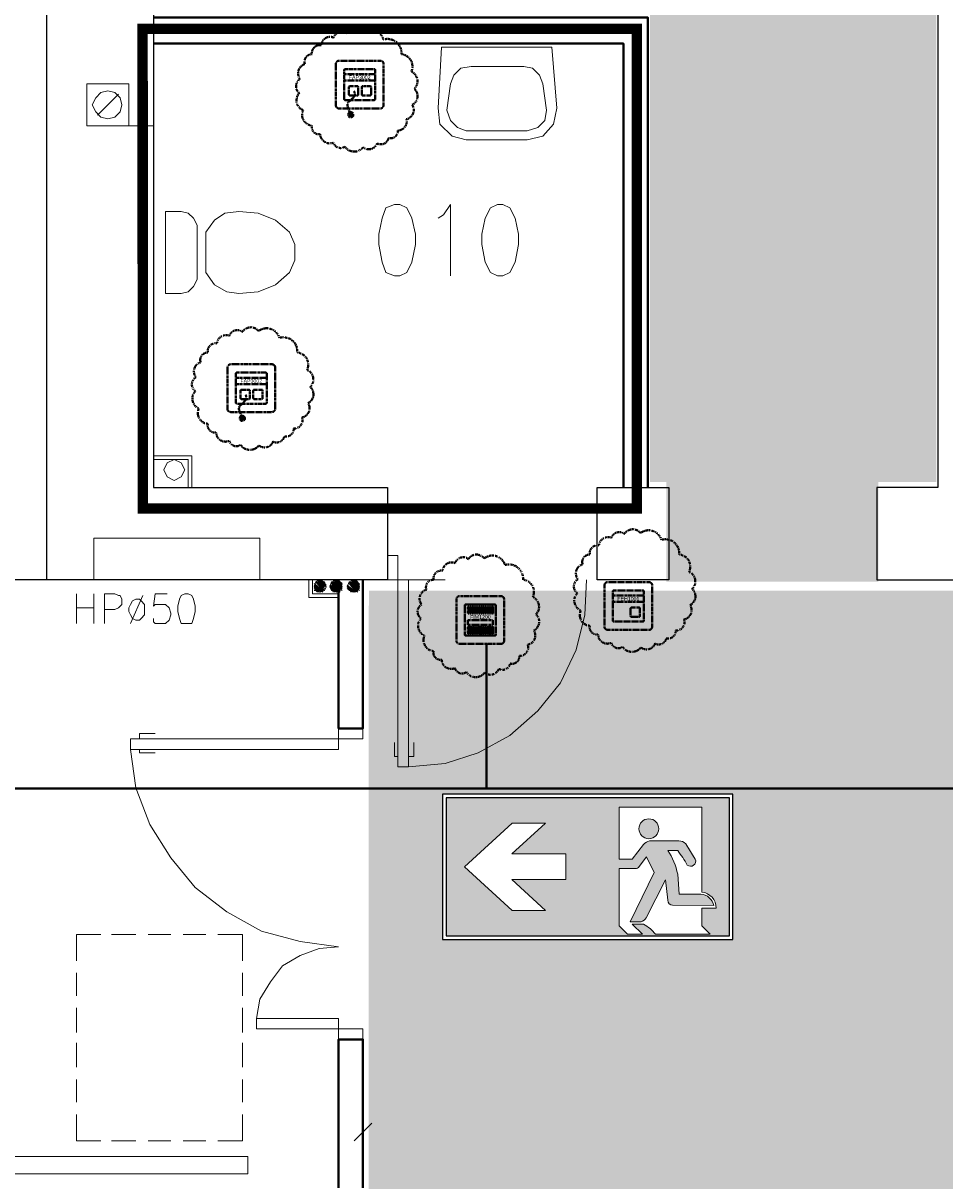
# Model space of a CAD drawing. Header units: millimetres. Extents: x 1 to 17496, y 1 to 30809.
# Tile 14 of 256: x 6287 to 6732, y 4782 to 5340. Entities that reach past the tile are written whole.
import ezdxf
from ezdxf.enums import TextEntityAlignment as Align

# ---------------------------------------------------------------- set-up
doc = ezdxf.new("R2010")
doc.units = ezdxf.units.MM
doc.linetypes.add('BORDER', pattern=[1.75, 0.5, -0.25, 0.5, -0.25, 0, -0.25])
doc.linetypes.add('CENTER', pattern=[2, 1.25, -0.25, 0.25, -0.25])
for name, color, linetype, lineweight in [('0_Przyz_FAP3002', 1, 'CENTER', 40), ('0_Przyz_FEH-1001', 1, 'CENTER', 40), ('0_Przyz_FIM1200', 1, 'CENTER', 40), ('0_Przyz_instalacja do central', 1, 'Continuous', 40), ('0_Przyz_nowe', 211, 'BORDER', 40), ('0_Przyz_WC pacjenta', 30, 'CENTER', 40), ('2DA_SYM', 252, 'Continuous', 25), ('CPCOLOR_255', 255, 'Continuous', 0), ('N_SSP_ewakuacja', 4, 'CENTER', 40)]:
    doc.layers.add(name, color=color, linetype=linetype, lineweight=lineweight)
for name, color, linetype in [('2DE_TXTMARK', 41, 'Continuous'), ('2DE_TXTNUM', 11, 'Continuous'), ('CP_WIPEOUT', 255, 'Continuous'), ('CPCOLOR_green', 114, 'Continuous'), ('PDF _Geometria', 7, 'Continuous')]:
    doc.layers.add(name, color=color, linetype=linetype)
doc.styles.add('CP_ATTR', font='ARIAL.TTF')
doc.styles.add('CP_ELATT', font='ARIAL.TTF')

# ---------------------------------------------------------------- blocks, each defined once
blk = doc.blocks.new('ISO_7010_E0B5')
blk.add_wipeout([(-1, 0), (1, 0), (1, 1), (-1, 1)]).dxf.layer = 'CP_WIPEOUT'
at = {"layer": 'CPCOLOR_green'}
h = blk.add_hatch(color=256, dxfattribs=at)
h.paths.add_polyline_path([(0.975, 0.975), (-0.975, 0.975), (-0.975, 0.025), (0.975, 0.025)])
h.paths.add_polyline_path([(-0.1514, 0.4111), (-0.5236, 0.4111), (-0.2916, 0.1996), (-0.5204, 0.1996), (-0.8499, 0.4998), (-0.5204, 0.8), (-0.2916, 0.8), (-0.5236, 0.5886), (-0.1514, 0.5886)], flags=16)
h.paths.add_polyline_path([(0.2151, 0.4877), (0.3298, 0.4877, 0.26429), (0.353, 0.5015), (0.4048, 0.5672), (0.4567, 0.4598), (0.2918, 0.1215), (0.3669, 0.1215, 0.234795), (0.4013, 0.1487), (0.535, 0.409), (0.5503, 0.27, 0.398067), (0.5845, 0.2349), (0.8679, 0.232, 0.330088), (0.7779, 0.3117), (0.6295, 0.3117), (0.6192, 0.4488, 0.104561), (0.5502, 0.6122), (0.6192, 0.6122, -0.028533), (0.6848, 0.5115, 0.779844), (0.7403, 0.5525), (0.6743, 0.6572, 0.237785), (0.6261, 0.6778), (0.4256, 0.6778, 0.136468), (0.3844, 0.6536), (0.3047, 0.5528), (0.2151, 0.5528), (0.2151, 0.9094), (0.785, 0.9094), (0.785, 0.3258, -0.385257), (0.8839, 0.2152), (0.785, 0.2152), (0.785, 0.0936), (0.8437, 0.035), (0.4671, 0.035, 0.099951), (0.3841, 0.1041), (0.3049, 0.1041), (0.3772, 0.035), (0.2736, 0.035), (0.2151, 0.0936)], flags=16)
h.paths.add_polyline_path([(0.3521, 0.7616, -1), (0.4886, 0.7616, -1)], flags=0)
at = {"layer": 'CPCOLOR_255'}
for p, q in [((0.2151, 0.9094), (0.785, 0.9094)), ((0.2151, 0.5528), (0.2151, 0.9094)), ((0.785, 0.9094), (0.785, 0.3258)), ((-0.5204, 0.8), (-0.8499, 0.4998)), ((-0.2916, 0.8), (-0.5236, 0.5886)), ((-0.2916, 0.8), (-0.5204, 0.8)), ((0.3047, 0.5528), (0.3844, 0.6536)), ((0.4256, 0.6778), (0.6261, 0.6778)), ((0.7403, 0.5525), (0.6743, 0.6572)), ((0.7403, 0.5525), (0.6777, 0.6534)), ((-0.1514, 0.5886), (-0.5236, 0.5886)), ((-0.1514, 0.4111), (-0.1514, 0.5886)), ((0.4048, 0.5672), (0.353, 0.5015)), ((0.4048, 0.5672), (0.4567, 0.4598)), ((0.5502, 0.6122), (0.6192, 0.6122)), ((-0.5204, 0.1996), (-0.8499, 0.4998)), ((0.2151, 0.5528), (0.3047, 0.5528)), ((0.2151, 0.0936), (0.2151, 0.4877)), ((0.2151, 0.4877), (0.3289, 0.4877)), ((-0.5236, 0.4111), (-0.1514, 0.4111)), ((-0.2916, 0.1996), (-0.5236, 0.4111)), ((0.4567, 0.4598), (0.2918, 0.1215)), ((0.535, 0.409), (0.4013, 0.1487)), ((0.535, 0.409), (0.5503, 0.27)), ((0.6295, 0.3117), (0.6192, 0.4488)), ((0.7779, 0.3117), (0.6295, 0.3117)), ((-0.2916, 0.1996), (-0.5204, 0.1996)), ((0.5845, 0.2349), (0.8679, 0.232)), ((0.785, 0.2152), (0.785, 0.0936)), ((0.8839, 0.2152), (0.785, 0.2152)), ((0.2151, 0.0936), (0.2736, 0.035)), ((0.2918, 0.1215), (0.3669, 0.1215)), ((0.3772, 0.035), (0.3049, 0.1041)), ((0.3049, 0.1041), (0.3841, 0.1041)), ((0.785, 0.0936), (0.8437, 0.035)), ((0.2736, 0.035), (0.3772, 0.035)), ((0.4671, 0.035), (0.8437, 0.035))]:
    blk.add_line(p, q, dxfattribs=at)
blk.add_circle((0.4204, 0.7616), 0.0683, dxfattribs=at)
for centre, radius, start, end in [((0.4485, 0.5916), 0.0892, 104.92768, 136.01179), ((0.6297, 0.6196), 0.0583, 40.08685, 93.58964), ((0.1982, 0.3673), 0.4288, 10.96447, 34.8414), ((-0.2304, -0.0129), 1.0548, 29.81226, 36.34969), ((0.3293, 0.5151), 0.0273, 269.07147, 330.14541), ((0.7074, 0.5389), 0.0356, 230.54845, 22.34307), ((0.7733, 0.2158), 0.1106, 359.66342, 83.94157), ((0.586, 0.2706), 0.0357, 180.82778, 267.65116), ((0.7691, 0.2111), 0.101, 11.95809, 85.02789), ((0.3567, 0.1697), 0.0493, 281.95642, 334.8101), ((0.2544, -0.1357), 0.2727, 38.76767, 61.59888)]:
    blk.add_arc(centre, radius, start, end, dxfattribs=at)
at = {"layer": 'CPCOLOR_green'}
blk.add_lwpolyline([(-0.975, 0.025), (0.975, 0.025), (0.975, 0.975), (-0.975, 0.975)], close=True, dxfattribs=at)
at = {"layer": 'Defpoints'}
blk.add_lwpolyline([(-1, 0), (1, 0), (1, 1), (-1, 1)], close=True, dxfattribs=at)
at = {"linetype": 'ByBlock', "style": 'CP_ATTR', "flags": 9}
for tag, p in [('NAME', (-0.0323, 0.0181)), ('NUMBER', (-0.0323, 0.018)), ('OTHER', (-0.0323, 0.0179))]:
    blk.add_attdef(tag, text='', height=0.00005, dxfattribs=at).set_placement(p, align=Align.MIDDLE_LEFT)
blk = doc.blocks.new('2de_abb_sig_045_1psoxj')
blk.add_lwpolyline([(0, 20), (0, 0, 0.414214), (1.5, -1.5), (21.5, -1.5, 0.414214), (23, 0), (23, 20, 0.414214), (21.5, 21.5), (1.5, 21.5, 0.414214)], format="xyb", close=True)
at = {"flags": 128}
for points in [[(4, 3.1), (4, 16.9)], [(4.6, 17.5), (18.4, 17.5)], [(19, 16.9), (19, 3.1)], [(18.4, 2.5), (4.6, 2.5)]]:
    blk.add_lwpolyline(points, dxfattribs=at)
for centre, start, end in [((4.6, 16.9), 90, 180), ((18.4, 16.9), 0, 90), ((4.6, 3.1), 180, 270), ((18.4, 3.1), 270, 0)]:
    blk.add_arc(centre, 0.6, start, end)
at = {"linetype": 'Continuous', "style": 'CP_ATTR', "flags": 9}
for tag in ['NAME', 'ARTICLE', 'MARK2', 'OTHER1', 'PRODUCT-TYPE', 'ORDER-NO', 'PRODUCER', 'VOLTAGE', 'CURRENT', 'POWER', 'CHARACTER', 'IP', 'OTHER', 'LINK', 'WEIGHT', 'NUMBER', 'GROUP', 'FUNCTION', 'EL-STATUS']:
    blk.add_attdef(tag, text='', height=0.00005, dxfattribs=at).set_placement((0, 0), align=Align.MIDDLE_LEFT)
at = {"layer": '2DE_TXTMARK', "linetype": 'ByBlock', "style": 'CP_ATTR', "width": 0.8, "flags": 8}
blk.add_attdef('MARK1', text='', height=1.8, dxfattribs=at).set_placement((11.5, 27), align=Align.CENTER)
at = {"layer": '2DE_TXTNUM', "style": 'CP_ELATT', "width": 0.8}
blk.add_attdef('TAG', text='', height=2.5, dxfattribs=at).set_placement((11.5, 23), align=Align.CENTER)
blk = doc.blocks.new('2de_abb_sig_011_53jswgj')
blk.add_hatch(color=256).paths.add_polyline_path([(4.43, -14.56, 0.52796), (2.73, -13.39, 1.894083)])
for p, q in [((15, 5), (0, 5)), ((15, 2), (0, 2)), ((2.32, -1.2), (2.32, -4.8)), ((6.38, -0.75), (2.76, -0.75)), ((2.77, -5.25), (6.37, -5.25)), ((6.82, -4.8), (6.82, -1.2)), ((6.82, -4.35), (6.82, -4.35)), ((8.47, -1.2), (8.47, -4.8)), ((12.53, -0.75), (8.91, -0.75)), ((8.92, -5.25), (12.52, -5.25)), ((12.97, -4.8), (12.97, -1.2)), ((12.97, -4.35), (12.97, -4.35)), ((1.71, -10.8), (3.18, -14.56)), ((4.46, -6.18), (2.81, -7.85))]:
    blk.add_line(p, q)
at = {"flags": 128}
for points in [[(0, -6.9), (0, 6.9)], [(0.6, 7.5), (14.4, 7.5)], [(15, 6.9), (15, -6.9)], [(14.4, -7.5), (0.6, -7.5)]]:
    blk.add_lwpolyline(points, dxfattribs=at)
blk.add_circle((3.18, -14.56), 1.25)
for centre, radius, start, end in [((0.6, 6.9), 0.6, 90, 180), ((14.4, 6.9), 0.6, 0, 90), ((2.77, -1.2), 0.45, 88.7598, 180), ((2.77, -4.8), 0.45, 180, 270), ((2.77, -4.52), 2.36, 315.5514, 40.269), ((6.37, -1.2), 0.45, 0, 91.2402), ((6.37, -4.8), 0.45, 270, 0), ((8.92, -1.2), 0.45, 88.7598, 180), ((8.92, -4.8), 0.45, 180, 270), ((12.52, -1.2), 0.45, 0, 91.2402), ((12.52, -4.8), 0.45, 270, 0), ((0.6, -6.9), 0.6, 180, 270), ((3.91, -9.94), 2.36, 117.738, 201.3291), ((14.4, -6.9), 0.6, 270, 0)]:
    blk.add_arc(centre, radius, start, end)
at = {"linetype": 'Continuous', "style": 'CP_ATTR', "flags": 9}
for tag in ['NAME', 'ARTICLE', 'MARK2', 'OTHER1', 'PRODUCT-TYPE', 'ORDER-NO', 'PRODUCER', 'VOLTAGE', 'CURRENT', 'POWER', 'CHARACTER', 'IP', 'OTHER', 'LINK', 'WEIGHT', 'NUMBER', 'GROUP', 'FUNCTION', 'EL-STATUS']:
    blk.add_attdef(tag, text='', height=0.00005, dxfattribs=at).set_placement((0, -6.9), align=Align.MIDDLE_LEFT)
at = {"layer": '2DE_TXTMARK', "linetype": 'ByBlock', "style": 'CP_ATTR', "width": 0.8, "flags": 8}
blk.add_attdef('MARK1', text='', height=1.8, dxfattribs=at).set_placement((7.5, 3.5), align=Align.MIDDLE_CENTER)
at = {"layer": '2DE_TXTNUM', "style": 'CP_ELATT', "width": 0.8}
blk.add_attdef('TAG', text='', height=2.5, dxfattribs=at).set_placement((7.5, 9), align=Align.CENTER)
blk = doc.blocks.new('2de_abb_sig_001_fzxmh7f')
for p, q in [((15, 5), (0, 5)), ((15, 2), (0, 2)), ((8.57, -1.2), (8.57, -4.8)), ((12.63, -0.75), (9.01, -0.75)), ((9.02, -5.25), (12.62, -5.25)), ((13.07, -4.8), (13.07, -1.2)), ((13.07, -4.35), (13.07, -4.35))]:
    blk.add_line(p, q)
at = {"flags": 128}
for points in [[(0, -6.9), (0, 6.9)], [(0.6, 7.5), (14.4, 7.5)], [(15, 6.9), (15, -6.9)], [(14.4, -7.5), (0.6, -7.5)]]:
    blk.add_lwpolyline(points, dxfattribs=at)
for centre, radius, start, end in [((0.6, 6.9), 0.6, 90, 180), ((14.4, 6.9), 0.6, 0, 90), ((9.02, -1.2), 0.45, 88.7598, 180), ((9.02, -4.8), 0.45, 180, 270), ((12.62, -1.2), 0.45, 0, 91.2402), ((12.62, -4.8), 0.45, 270, 0), ((0.6, -6.9), 0.6, 180, 270), ((14.4, -6.9), 0.6, 270, 0)]:
    blk.add_arc(centre, radius, start, end)
at = {"linetype": 'Continuous', "style": 'CP_ATTR', "flags": 9}
for tag in ['NAME', 'ARTICLE', 'MARK2', 'OTHER1', 'PRODUCT-TYPE', 'ORDER-NO', 'PRODUCER', 'VOLTAGE', 'CURRENT', 'POWER', 'CHARACTER', 'IP', 'OTHER', 'LINK', 'WEIGHT', 'NUMBER', 'GROUP', 'FUNCTION', 'EL-STATUS']:
    blk.add_attdef(tag, text='', height=0.00005, dxfattribs=at).set_placement((0, -6.9), align=Align.MIDDLE_LEFT)
at = {"layer": '2DE_TXTMARK', "linetype": 'ByBlock', "style": 'CP_ATTR', "width": 0.8, "flags": 8}
blk.add_attdef('MARK1', text='', height=1.8, dxfattribs=at).set_placement((7.5, 3.5), align=Align.MIDDLE_CENTER)
at = {"layer": '2DE_TXTNUM', "style": 'CP_ELATT', "width": 0.8}
blk.add_attdef('TAG', text='', height=2.5, dxfattribs=at).set_placement((7.5, 9), align=Align.CENTER)
blk = doc.blocks.new('2de_abb_sig_007_fzx2ohn')
blk.add_hatch(color=10).paths.add_polyline_path([(1.5, -2.25), (13.5, -2.25), (13.5, 0), (1.5, 0)])
at = {"color": 10}
for p, q in [((1.5, 0), (13.5, 0)), ((1.5, 0), (1.5, -2.25)), ((13.5, 0), (13.5, -2.25)), ((1.5, -2.25), (13.5, -2.25))]:
    blk.add_line(p, q, dxfattribs=at)
at = {"flags": 128}
for points in [[(0, -6.9), (0, 6.9)], [(0.6, 7.5), (14.4, 7.5)], [(15, 6.9), (15, -6.9)], [(14.4, -7.5), (0.6, -7.5)]]:
    blk.add_lwpolyline(points, dxfattribs=at)
for points in [[(1.5, 3.38), (1.5, 6.38)], [(1.95, 6.38), (1.95, 3.38)], [(2.4, 3.38), (2.4, 6.38)], [(2.85, 6.38), (2.85, 3.38)], [(3.3, 3.38), (3.3, 6.38)], [(3.75, 6.38), (3.75, 3.38)], [(4.2, 3.38), (4.2, 6.38)], [(4.65, 6.38), (4.65, 3.38)], [(5.1, 3.38), (5.1, 6.38)], [(5.55, 6.38), (5.55, 3.38)], [(6, 3.38), (6, 6.38)], [(6.45, 6.38), (6.45, 3.38)], [(6.9, 3.38), (6.9, 6.38)], [(7.35, 6.38), (7.35, 3.38)], [(7.8, 3.38), (7.8, 6.38)], [(8.25, 6.38), (8.25, 3.38)], [(8.7, 3.38), (8.7, 6.38)], [(9.15, 6.38), (9.15, 3.38)], [(9.6, 3.38), (9.6, 6.38)], [(10.05, 6.38), (10.05, 3.38)], [(10.5, 3.38), (10.5, 6.38)], [(10.95, 6.38), (10.95, 3.38)], [(11.4, 3.38), (11.4, 6.38)], [(11.85, 6.38), (11.85, 3.38)], [(12.3, 3.38), (12.3, 6.38)], [(12.75, 6.38), (12.75, 3.38)], [(13.2, 3.38), (13.2, 6.38)], [(13.65, 6.38), (13.65, 3.38)], [(1.5, -6.38), (1.5, -3.38)], [(1.95, -3.38), (1.95, -6.38)], [(2.4, -6.38), (2.4, -3.38)], [(2.85, -3.38), (2.85, -6.38)], [(3.3, -6.38), (3.3, -3.38)], [(3.75, -3.38), (3.75, -6.38)], [(4.2, -6.38), (4.2, -3.38)], [(4.65, -3.38), (4.65, -6.38)], [(5.1, -6.38), (5.1, -3.38)], [(5.55, -3.38), (5.55, -6.38)], [(6, -6.38), (6, -3.38)], [(6.45, -3.38), (6.45, -6.38)], [(6.9, -6.38), (6.9, -3.38)], [(7.35, -3.38), (7.35, -6.38)], [(7.8, -6.38), (7.8, -3.38)], [(8.25, -3.38), (8.25, -6.38)], [(8.7, -6.38), (8.7, -3.38)], [(9.15, -3.38), (9.15, -6.38)], [(9.6, -6.38), (9.6, -3.38)], [(10.05, -3.38), (10.05, -6.38)], [(10.5, -6.38), (10.5, -3.38)], [(10.95, -3.38), (10.95, -6.38)], [(11.4, -6.38), (11.4, -3.38)], [(11.85, -3.38), (11.85, -6.38)], [(12.3, -6.38), (12.3, -3.38)], [(12.75, -3.38), (12.75, -6.38)], [(13.2, -6.38), (13.2, -3.38)], [(13.65, -3.38), (13.65, -6.38)]]:
    blk.add_lwpolyline(points)
for centre, radius, start, end in [((0.6, 6.9), 0.6, 90, 180), ((1.73, 6.38), 0.225, 0, 180), ((2.63, 6.38), 0.225, 0, 180), ((3.53, 6.38), 0.225, 0, 180), ((4.43, 6.38), 0.225, 0, 180), ((5.33, 6.38), 0.225, 0, 180), ((6.23, 6.38), 0.225, 0, 180), ((7.13, 6.38), 0.225, 0, 180), ((8.03, 6.38), 0.225, 0, 180), ((8.93, 6.38), 0.225, 0, 180), ((9.83, 6.38), 0.225, 0, 180), ((10.73, 6.38), 0.225, 0, 180), ((11.63, 6.38), 0.225, 0, 180), ((12.53, 6.38), 0.225, 0, 180), ((13.43, 6.38), 0.225, 0, 180), ((14.4, 6.9), 0.6, 0, 90), ((1.73, 3.38), 0.225, 180, 0), ((2.63, 3.38), 0.225, 180, 0), ((3.53, 3.38), 0.225, 180, 0), ((4.43, 3.38), 0.225, 180, 0), ((5.33, 3.38), 0.225, 180, 0), ((6.23, 3.38), 0.225, 180, 0), ((7.13, 3.38), 0.225, 180, 0), ((8.03, 3.38), 0.225, 180, 0), ((8.93, 3.38), 0.225, 180, 0), ((9.83, 3.38), 0.225, 180, 0), ((10.73, 3.38), 0.225, 180, 0), ((11.63, 3.38), 0.225, 180, 0), ((12.53, 3.38), 0.225, 180, 0), ((13.43, 3.38), 0.225, 180, 0), ((1.73, -3.38), 0.225, 0, 180), ((2.63, -3.38), 0.225, 0, 180), ((3.53, -3.38), 0.225, 0, 180), ((4.43, -3.38), 0.225, 0, 180), ((5.33, -3.38), 0.225, 0, 180), ((6.23, -3.38), 0.225, 0, 180), ((7.13, -3.38), 0.225, 0, 180), ((8.03, -3.38), 0.225, 0, 180), ((8.93, -3.38), 0.225, 0, 180), ((9.83, -3.38), 0.225, 0, 180), ((10.73, -3.38), 0.225, 0, 180), ((11.63, -3.38), 0.225, 0, 180), ((12.53, -3.38), 0.225, 0, 180), ((13.43, -3.38), 0.225, 0, 180), ((0.6, -6.9), 0.6, 180, 270), ((1.73, -6.38), 0.225, 180, 0), ((2.63, -6.38), 0.225, 180, 0), ((3.53, -6.38), 0.225, 180, 0), ((4.43, -6.38), 0.225, 180, 0), ((5.33, -6.38), 0.225, 180, 0), ((6.23, -6.38), 0.225, 180, 0), ((7.13, -6.38), 0.225, 180, 0), ((8.03, -6.38), 0.225, 180, 0), ((8.93, -6.38), 0.225, 180, 0), ((9.83, -6.38), 0.225, 180, 0), ((10.73, -6.38), 0.225, 180, 0), ((11.63, -6.38), 0.225, 180, 0), ((12.53, -6.38), 0.225, 180, 0), ((13.43, -6.38), 0.225, 180, 0), ((14.4, -6.9), 0.6, 270, 0)]:
    blk.add_arc(centre, radius, start, end)
at = {"linetype": 'Continuous', "style": 'CP_ATTR', "flags": 9}
for tag in ['EL-STATUS', 'FUNCTION', 'GROUP', 'NUMBER', 'WEIGHT', 'LINK', 'OTHER', 'IP', 'CHARACTER', 'POWER', 'CURRENT', 'VOLTAGE', 'PRODUCER', 'ORDER-NO', 'PRODUCT-TYPE', 'OTHER1', 'MARK2', 'ARTICLE', 'NAME']:
    blk.add_attdef(tag, text='', height=0.00005, dxfattribs=at).set_placement((0, -6.9), align=Align.MIDDLE_LEFT)
at = {"layer": '2DE_TXTMARK', "linetype": 'ByBlock', "style": 'CP_ATTR', "width": 0.8, "flags": 8}
blk.add_attdef('MARK1', text='', height=1.8, dxfattribs=at).set_placement((7.5, 1.5), align=Align.MIDDLE_CENTER)
at = {"layer": '2DE_TXTNUM', "style": 'CP_ELATT', "width": 0.8}
blk.add_attdef('TAG', text='', height=2.5, dxfattribs=at).set_placement((7.5, 9), align=Align.CENTER)

msp = doc.modelspace()

# ---------------------------------------------------------------- hatches: boundary and pattern name
at = {"layer": 'N_SSP_ewakuacja', "transparency": 33554457}
h = msp.add_hatch(color=51, dxfattribs=at)
h.dxf.hatch_style = 1
h.paths.add_polyline_path([(6454.08, 5066.87), (6453.99, 5052.9), (6453.99, 4775.48), (9408.52, 4775.48), (9408.52, 4041.96), (9204.46, 4041.96), (9204.46, 3752.55), (9627.24, 3752.55), (9627.24, 4061.96), (9667.25, 4061.96), (9667.25, 4771.48), (13332.18, 4771.48), (13332.18, 4647.44), (13550.9, 4647.44), (13550.9, 4999.53), (13314.84, 4999.53), (13314.84, 5063.55), (12355.93, 5063.55), (12355.93, 5004.87), (12082.53, 5004.87), (12082.53, 5059.55), (10704.85, 5059.55), (10704.85, 5774.4), (10878.22, 5774.4), (10878.22, 6054.47), (10775.29, 6054.47), (10775.29, 6054.6), (10522.93, 6054.6), (10522.93, 5775.2), (10324.13, 5775.2), (10324.13, 5353.59), (10533.35, 5353.59), (10533.35, 5066.16), (9552.26, 5066.16), (9552.26, 5846.74), (9606.89, 5846.74), (9606.89, 6307.65), (9361.06, 6307.65), (9361.06, 5066.87)])
h = msp.add_hatch(color=51, dxfattribs=at)
h.dxf.hatch_style = 1
h.paths.add_polyline_path([(6589.52, 5119.28), (6597.39, 5119.28), (6597.39, 5071.19), (6699.68, 5071.19), (6699.68, 5119.28), (6727.65, 5119.28), (6727.65, 5545.04), (6589.52, 5545.04)])

# ---------------------------------------------------------------- linework, layer by layer
at = {"layer": '0_Przyz_nowe', "color": 5}
for points in [[(6461.13, 5332.58, -0.5206), (6469.76, 5325.47, -0.5206), (6469.76, 5325.47, -0.5206), (6474.48, 5317.13, -0.5206), (6474.48, 5317.13, -0.5206), (6476, 5308.78, -0.5206), (6476, 5308.78, -0.5206), (6474.99, 5301.02, -0.5206), (6474.99, 5301.02, -0.5206), (6472.08, 5294.13, -0.5206), (6472.08, 5294.13, -0.5206), (6468.02, 5288.76, -0.5206), (6468.02, 5288.76, -0.5206), (6463.52, 5285.06, -0.5206), (6463.52, 5285.06, -0.5206), (6458.08, 5282.52, -0.5206), (6458.08, 5282.52, -0.5206), (6451.26, 5280.63, -0.5206), (6451.26, 5280.63, -0.5206), (6442.48, 5280.92, -0.5206), (6442.48, 5280.92, -0.5206), (6436.97, 5282.81, -0.5206), (6436.97, 5282.81, -0.5206), (6430.58, 5286.87, -0.5206), (6430.58, 5286.87, -0.5206), (6426.61, 5291.06, -0.5206), (6426.61, 5291.06, -0.5206), (6422.31, 5298.5, -0.5206), (6422.31, 5298.5, -0.5206), (6420.56, 5306.77, -0.5206), (6420.56, 5306.77, -0.5206), (6420.85, 5313.52, -0.5206), (6420.85, 5313.52, -0.5206), (6423.18, 5320.71, -0.5206), (6423.18, 5320.71, -0.5206), (6426.66, 5325.42, -0.5206), (6426.66, 5325.42, -0.5206), (6431.09, 5329.85, -0.5206), (6431.09, 5329.85, -0.5206), (6437.04, 5333.48, -0.5206), (6437.04, 5333.48, -0.5206), (6443.42, 5335.44, -0.5206), (6443.42, 5335.44, -0.5206), (6451.04, 5335.8, -0.5206), (6451.04, 5335.8, -0.5206)], [(6410.91, 5188.78, -0.5206), (6419.55, 5181.67, -0.5206), (6419.55, 5181.67, -0.5206), (6424.26, 5173.33, -0.5206), (6424.26, 5173.33, -0.5206), (6425.79, 5164.98, -0.5206), (6425.79, 5164.98, -0.5206), (6424.77, 5157.22, -0.5206), (6424.77, 5157.22, -0.5206), (6421.87, 5150.33, -0.5206), (6421.87, 5150.33, -0.5206), (6417.8, 5144.96, -0.5206), (6417.8, 5144.96, -0.5206), (6413.31, 5141.26, -0.5206), (6413.31, 5141.26, -0.5206), (6407.86, 5138.72, -0.5206), (6407.86, 5138.72, -0.5206), (6401.04, 5136.83, -0.5206), (6401.04, 5136.83, -0.5206), (6392.26, 5137.12, -0.5206), (6392.26, 5137.12, -0.5206), (6386.75, 5139.01, -0.5206), (6386.75, 5139.01, -0.5206), (6380.36, 5143.07, -0.5206), (6380.36, 5143.07, -0.5206), (6376.39, 5147.25, -0.5206), (6376.39, 5147.25, -0.5206), (6372.09, 5154.7, -0.5206), (6372.09, 5154.7, -0.5206), (6370.35, 5162.97, -0.5206), (6370.35, 5162.97, -0.5206), (6370.64, 5169.72, -0.5206), (6370.64, 5169.72, -0.5206), (6372.96, 5176.9, -0.5206), (6372.96, 5176.9, -0.5206), (6376.44, 5181.62, -0.5206), (6376.44, 5181.62, -0.5206), (6380.87, 5186.05, -0.5206), (6380.87, 5186.05, -0.5206), (6386.82, 5189.68, -0.5206), (6386.82, 5189.68, -0.5206), (6393.2, 5191.63, -0.5206), (6393.2, 5191.63, -0.5206), (6400.82, 5192, -0.5206), (6400.82, 5192, -0.5206)], [(6595.04, 5091.39, -0.5206), (6603.67, 5084.28, -0.5206), (6603.67, 5084.28, -0.5206), (6608.39, 5075.94, -0.5206), (6608.39, 5075.94, -0.5206), (6609.91, 5067.59, -0.5206), (6609.91, 5067.59, -0.5206), (6608.9, 5059.83, -0.5206), (6608.9, 5059.83, -0.5206), (6606, 5052.94, -0.5206), (6606, 5052.94, -0.5206), (6601.93, 5047.57, -0.5206), (6601.93, 5047.57, -0.5206), (6597.43, 5043.87, -0.5206), (6597.43, 5043.87, -0.5206), (6591.99, 5041.33, -0.5206), (6591.99, 5041.33, -0.5206), (6585.17, 5039.44, -0.5206), (6585.17, 5039.44, -0.5206), (6576.39, 5039.73, -0.5206), (6576.39, 5039.73, -0.5206), (6570.88, 5041.62, -0.5206), (6570.88, 5041.62, -0.5206), (6564.49, 5045.68, -0.5206), (6564.49, 5045.68, -0.5206), (6560.52, 5049.86, -0.5206), (6560.52, 5049.86, -0.5206), (6556.22, 5057.31, -0.5206), (6556.22, 5057.31, -0.5206), (6554.47, 5065.58, -0.5206), (6554.47, 5065.58, -0.5206), (6554.76, 5072.33, -0.5206), (6554.76, 5072.33, -0.5206), (6557.09, 5079.51, -0.5206), (6557.09, 5079.51, -0.5206), (6560.57, 5084.23, -0.5206), (6560.57, 5084.23, -0.5206), (6565, 5088.66, -0.5206), (6565, 5088.66, -0.5206), (6570.95, 5092.29, -0.5206), (6570.95, 5092.29, -0.5206), (6577.33, 5094.24, -0.5206), (6577.33, 5094.24, -0.5206), (6584.95, 5094.61, -0.5206), (6584.95, 5094.61, -0.5206)], [(6519.71, 5079.22, -0.5206), (6528.35, 5072.11, -0.5206), (6528.35, 5072.11, -0.5206), (6533.06, 5063.76, -0.5206), (6533.06, 5063.76, -0.5206), (6534.59, 5055.42, -0.5206), (6534.59, 5055.42, -0.5206), (6533.57, 5047.66, -0.5206), (6533.57, 5047.66, -0.5206), (6530.67, 5040.76, -0.5206), (6530.67, 5040.76, -0.5206), (6526.61, 5035.39, -0.5206), (6526.61, 5035.39, -0.5206), (6522.11, 5031.69, -0.5206), (6522.11, 5031.69, -0.5206), (6516.67, 5029.15, -0.5206), (6516.67, 5029.15, -0.5206), (6509.85, 5027.27, -0.5206), (6509.85, 5027.27, -0.5206), (6501.07, 5027.56, -0.5206), (6501.07, 5027.56, -0.5206), (6495.55, 5029.44, -0.5206), (6495.55, 5029.44, -0.5206), (6489.17, 5033.51, -0.5206), (6489.17, 5033.51, -0.5206), (6485.19, 5037.69, -0.5206), (6485.19, 5037.69, -0.5206), (6480.89, 5045.14, -0.5206), (6480.89, 5045.14, -0.5206), (6479.15, 5053.41, -0.5206), (6479.15, 5053.41, -0.5206), (6479.44, 5060.16, -0.5206), (6479.44, 5060.16, -0.5206), (6481.76, 5067.34, -0.5206), (6481.76, 5067.34, -0.5206), (6485.24, 5072.06, -0.5206), (6485.24, 5072.06, -0.5206), (6489.67, 5076.48, -0.5206), (6489.67, 5076.48, -0.5206), (6495.62, 5080.11, -0.5206), (6495.62, 5080.11, -0.5206), (6502.01, 5082.07, -0.5206), (6502.01, 5082.07, -0.5206), (6509.63, 5082.43, -0.5206), (6509.63, 5082.43, -0.5206)]]:
    msp.add_lwpolyline(points, format="xyb", close=True, dxfattribs=at)
at = {"layer": '0_Przyz_WC pacjenta', "ltscale": 500, "const_width": 5}
msp.add_lwpolyline([(6345, 5337.72), (6583.17, 5337.72), (6583.17, 5106.42), (6345.05, 5106.42)], close=True, dxfattribs=at)
at = {"layer": 'PDF _Geometria', "lineweight": 25}
for points in [[(6298.78, 5072), (6298.78, 5854.42), (6347.63, 5854.42)], [(6516.92, 5783.68), (6516.07, 5828.31), (6514.39, 5828.31), (6521.13, 5854.42), (6533.76, 5854.42), (6546.39, 5854.42), (6553.97, 5828.31), (6551.45, 5828.31), (6550.6, 5783.68), (6715.68, 5783.68), (6728.31, 5783.68), (6728.31, 5116.64), (6698.84, 5116.64), (6698.84, 5072), (6800.27, 5072)], [(6351.84, 5783.68), (6350.16, 5783.68), (6350.16, 5116.64), (6463.01, 5116.64), (6463.01, 5072), (6270.14, 5072), (6270.14, 5594.18), (6241.51, 5594.18), (6241.51, 5665.77), (6298.78, 5665.77)]]:
    msp.add_lwpolyline(points, dxfattribs=at)
at = {"layer": 'PDF _Geometria', "lineweight": 40}
for points in [[(6588.5, 5116.64), (6588.5, 5343.19), (6350.16, 5343.19)], [(6576.71, 5116.64), (6576.71, 5330.56), (6350.16, 5330.56)], [(6439.43, 5072), (6439.43, 5000.41), (6451.22, 5000.41), (6451.22, 5072)], [(6451.22, 4778.9), (6451.22, 4850.49), (6439.43, 4850.49), (6439.43, 4778.9)]]:
    msp.add_lwpolyline(points, dxfattribs=at)
at = {"layer": 'PDF _Geometria', "lineweight": 18}
for points in [[(6542.18, 5328.88), (6544.71, 5299.4), (6543.02, 5291.82), (6537.97, 5285.92), (6530.39, 5284.24), (6500.91, 5284.24), (6494.18, 5285.92), (6488.28, 5291.82), (6487.44, 5299.4), (6489.12, 5328.88)], [(6528.71, 5319.61), (6503.44, 5319.61), (6498.39, 5318.77), (6495.02, 5315.4), (6493.33, 5311.19), (6491.65, 5298.56), (6493.33, 5293.5), (6496.7, 5290.13), (6500.91, 5288.45), (6530.39, 5288.45), (6535.44, 5290.13), (6538.81, 5293.5), (6539.66, 5298.56), (6537.97, 5311.19), (6536.29, 5315.4), (6532.92, 5318.77)], [(6338.36, 5290.98), (6338.36, 5311.19), (6318.15, 5311.19), (6318.15, 5290.98)], [(6335, 5301.08), (6334.15, 5304.45), (6331.63, 5306.98), (6328.26, 5307.82), (6324.89, 5306.98), (6322.36, 5304.45), (6320.68, 5301.08), (6322.36, 5297.71), (6324.89, 5295.19), (6328.26, 5294.34), (6331.63, 5295.19), (6334.15, 5297.71)], [(6466.38, 5253.08), (6462.17, 5251.39), (6460.49, 5246.34), (6458.8, 5238.76), (6458.8, 5233.7), (6460.49, 5225.28), (6462.17, 5220.23), (6466.38, 5218.54), (6468.91, 5218.54), (6472.28, 5220.23), (6474.8, 5225.28), (6476.49, 5233.7), (6476.49, 5238.76), (6474.8, 5246.34), (6472.28, 5251.39), (6468.91, 5253.08)], [(6516.07, 5253.08), (6512.7, 5251.39), (6510.18, 5246.34), (6508.49, 5238.76), (6508.49, 5233.7), (6510.18, 5225.28), (6512.7, 5220.23), (6516.07, 5218.54), (6518.6, 5218.54), (6521.97, 5220.23), (6524.5, 5225.28), (6526.18, 5233.7), (6526.18, 5238.76), (6524.5, 5246.34), (6521.97, 5251.39), (6518.6, 5253.08)], [(6363.63, 5249.71), (6356.05, 5249.71), (6356.05, 5210.12), (6363.63, 5210.12), (6367, 5210.96), (6369.53, 5213.49), (6371.21, 5216.86), (6371.21, 5242.97), (6369.53, 5246.34), (6367, 5248.86)], [(6375.42, 5239.6), (6375.42, 5220.23), (6379.63, 5214.33), (6385.53, 5210.96), (6391.42, 5210.12), (6400.69, 5210.96), (6409.11, 5214.33), (6415.85, 5220.23), (6418.38, 5226.12), (6418.38, 5233.7), (6415.85, 5239.6), (6409.11, 5245.5), (6400.69, 5248.86), (6391.42, 5249.71), (6384.69, 5248.86), (6379.63, 5245.5)], [(6365.32, 5125.06), (6363.63, 5128.43), (6360.26, 5130.11), (6356.89, 5128.43), (6355.21, 5125.06), (6356.89, 5121.69), (6360.26, 5120), (6363.63, 5121.69)], [(6321.52, 5092.21), (6321.52, 5072), (6401.53, 5072), (6401.53, 5092.21)], [(6321.52, 5092.21), (6401.53, 5092.21), (6401.53, 5072), (6321.52, 5072)], [(6473.12, 4981.88), (6473.12, 5072), (6463.01, 5072), (6463.01, 5083.79), (6468.07, 5083.79), (6468.07, 4981.88)], [(6433.54, 5068.63), (6432.69, 5071.16), (6430.17, 5072), (6428.48, 5071.16), (6427.64, 5068.63), (6428.48, 5066.94), (6430.17, 5066.1), (6432.69, 5066.94)], [(6433.54, 5068.63), (6432.69, 5071.16), (6430.17, 5072), (6428.48, 5071.16), (6427.64, 5068.63), (6428.48, 5066.94), (6430.17, 5066.1), (6432.69, 5066.94)], [(6427.64, 5070.31), (6431.85, 5066.94), (6427.64, 5070.31), (6431.85, 5066.1), (6427.64, 5070.31), (6431.85, 5066.1), (6427.64, 5070.31), (6431.01, 5066.1), (6427.64, 5069.47), (6431.01, 5066.1), (6427.64, 5069.47), (6431.01, 5066.1), (6427.64, 5069.47), (6430.17, 5066.1), (6427.64, 5069.47), (6431.01, 5066.1), (6427.64, 5069.47), (6431.01, 5066.1), (6427.64, 5069.47), (6431.01, 5066.1), (6427.64, 5070.31), (6431.85, 5066.1), (6427.64, 5070.31), (6431.85, 5066.1), (6427.64, 5070.31), (6431.85, 5066.94)], [(6427.64, 5068.63), (6430.17, 5066.1), (6427.64, 5068.63), (6430.17, 5066.1), (6427.64, 5068.63), (6429.32, 5066.1), (6427.64, 5067.79), (6429.32, 5066.1), (6427.64, 5067.79), (6429.32, 5066.1), (6427.64, 5068.63), (6430.17, 5066.1), (6427.64, 5068.63), (6430.17, 5066.1)], [(6432.69, 5068.63), (6429.32, 5072), (6432.69, 5067.79), (6429.32, 5072), (6432.69, 5067.79), (6429.32, 5071.16), (6432.69, 5067.79), (6428.48, 5071.16), (6432.69, 5067.79), (6429.32, 5071.16), (6432.69, 5067.79), (6429.32, 5072), (6432.69, 5067.79), (6429.32, 5072)], [(6432.69, 5066.94), (6428.48, 5071.16), (6432.69, 5066.94), (6428.48, 5071.16), (6432.69, 5066.94), (6428.48, 5071.16)], [(6432.69, 5066.94), (6428.48, 5071.16), (6432.69, 5066.94), (6428.48, 5071.16), (6432.69, 5066.94), (6428.48, 5071.16)], [(6433.54, 5068.63), (6430.17, 5072), (6433.54, 5068.63), (6430.17, 5072), (6433.54, 5068.63), (6429.32, 5072), (6433.54, 5068.63), (6430.17, 5072), (6433.54, 5068.63), (6430.17, 5072)], [(6431.01, 5072), (6432.69, 5069.47), (6431.01, 5072), (6433.54, 5069.47), (6430.17, 5072), (6433.54, 5069.47), (6431.01, 5072), (6432.69, 5069.47)], [(6441.12, 5068.63), (6440.27, 5071.16), (6438.59, 5072), (6436.06, 5071.16), (6435.22, 5068.63), (6436.06, 5066.94), (6438.59, 5066.1), (6440.27, 5066.94)], [(6441.12, 5068.63), (6440.27, 5071.16), (6438.59, 5072), (6436.06, 5071.16), (6435.22, 5068.63), (6436.06, 5066.94), (6438.59, 5066.1), (6440.27, 5066.94)], [(6440.27, 5066.1), (6436.06, 5070.31), (6440.27, 5066.1), (6436.06, 5070.31), (6439.43, 5066.1), (6436.06, 5070.31), (6439.43, 5066.1), (6436.06, 5069.47), (6439.43, 5066.1), (6435.22, 5069.47), (6438.59, 5066.1), (6435.22, 5069.47), (6438.59, 5066.1), (6435.22, 5068.63), (6438.59, 5066.1), (6435.22, 5068.63), (6438.59, 5066.1), (6435.22, 5069.47), (6438.59, 5066.1), (6435.22, 5069.47), (6439.43, 5066.1), (6436.06, 5069.47), (6439.43, 5066.1), (6436.06, 5070.31), (6439.43, 5066.1), (6436.06, 5070.31), (6440.27, 5066.1), (6436.06, 5070.31)], [(6441.12, 5066.94), (6436.9, 5071.16), (6441.12, 5066.94), (6436.9, 5071.16), (6440.27, 5066.94), (6436.06, 5071.16), (6440.27, 5066.94), (6436.06, 5071.16), (6440.27, 5066.94), (6436.06, 5070.31), (6440.27, 5066.94), (6436.06, 5071.16), (6440.27, 5066.94), (6436.06, 5071.16), (6440.27, 5066.94), (6436.9, 5071.16), (6441.12, 5066.94), (6436.9, 5071.16)], [(6441.12, 5068.63), (6438.59, 5072), (6441.12, 5068.63), (6437.75, 5072), (6441.12, 5068.63), (6437.75, 5072), (6441.12, 5067.79), (6437.75, 5072), (6441.12, 5067.79), (6436.9, 5072), (6441.12, 5067.79), (6437.75, 5072), (6441.12, 5067.79), (6437.75, 5072), (6441.12, 5068.63), (6437.75, 5072), (6441.12, 5068.63), (6438.59, 5072)], [(6436.9, 5071.16), (6441.12, 5067.79), (6436.9, 5071.16), (6441.12, 5067.79), (6436.9, 5071.16), (6441.12, 5067.79)], [(6441.12, 5069.47), (6438.59, 5072), (6441.12, 5069.47), (6439.43, 5072)], [(6441.12, 5069.47), (6438.59, 5072), (6441.12, 5069.47), (6439.43, 5072)], [(6440.27, 5071.16), (6441.12, 5070.31), (6439.43, 5071.16), (6441.12, 5070.31)], [(6449.54, 5068.63), (6448.7, 5071.16), (6447.01, 5072), (6444.48, 5071.16), (6443.64, 5068.63), (6444.48, 5066.94), (6447.01, 5066.1), (6448.7, 5066.94)], [(6449.54, 5068.63), (6448.7, 5071.16), (6447.01, 5072), (6444.48, 5071.16), (6443.64, 5068.63), (6444.48, 5066.94), (6447.01, 5066.1), (6448.7, 5066.94)], [(6447.85, 5066.1), (6444.48, 5070.31), (6447.85, 5066.1), (6444.48, 5070.31), (6447.85, 5066.1), (6443.64, 5069.47), (6447.85, 5066.1), (6443.64, 5069.47), (6447.01, 5066.1), (6443.64, 5069.47), (6447.01, 5066.1), (6443.64, 5069.47), (6447.01, 5066.1), (6443.64, 5069.47), (6447.85, 5066.1), (6443.64, 5069.47), (6447.85, 5066.1), (6444.48, 5070.31), (6447.85, 5066.1), (6444.48, 5070.31)], [(6443.64, 5068.63), (6447.01, 5066.1), (6443.64, 5068.63), (6446.17, 5066.1), (6443.64, 5068.63), (6446.17, 5066.1), (6443.64, 5067.79), (6446.17, 5066.1), (6443.64, 5068.63), (6446.17, 5066.1), (6443.64, 5068.63), (6447.01, 5066.1)], [(6445.33, 5072), (6449.54, 5067.79), (6445.33, 5071.16), (6449.54, 5067.79), (6445.33, 5071.16), (6449.54, 5066.94), (6445.33, 5071.16), (6448.7, 5066.94), (6444.48, 5071.16), (6448.7, 5066.94), (6444.48, 5071.16), (6448.7, 5066.94), (6444.48, 5071.16), (6448.7, 5066.94), (6444.48, 5071.16), (6448.7, 5066.94), (6444.48, 5071.16), (6448.7, 5066.94), (6445.33, 5071.16), (6449.54, 5066.94), (6445.33, 5071.16), (6449.54, 5067.79), (6445.33, 5071.16), (6449.54, 5067.79)], [(6444.48, 5070.31), (6448.7, 5066.94), (6444.48, 5070.31), (6448.7, 5066.1), (6444.48, 5070.31), (6448.7, 5066.94)], [(6449.54, 5068.63), (6446.17, 5072), (6449.54, 5068.63), (6446.17, 5072), (6449.54, 5068.63), (6447.01, 5072)], [(6449.54, 5068.63), (6446.17, 5072), (6449.54, 5068.63), (6446.17, 5072), (6449.54, 5068.63), (6447.01, 5072)], [(6449.54, 5069.47), (6447.01, 5072), (6449.54, 5069.47), (6447.85, 5072)], [(6449.54, 5069.47), (6447.01, 5072), (6449.54, 5069.47), (6447.85, 5072)], [(6447.85, 5071.16), (6449.54, 5070.31)], [(6448.7, 5071.16), (6448.7, 5070.31)], [(6341.73, 5062.73), (6340.05, 5061.89), (6339.21, 5060.21), (6338.36, 5058.52), (6338.36, 5056.84), (6339.21, 5055.15), (6340.05, 5053.47), (6341.73, 5052.63), (6343.42, 5052.63), (6344.26, 5053.47), (6345.94, 5055.15), (6345.94, 5060.21), (6344.26, 5061.89), (6343.42, 5062.73)], [(6365.32, 5065.26), (6363.63, 5064.42), (6362.79, 5062.73), (6361.95, 5059.36), (6361.95, 5056.84), (6362.79, 5053.47), (6363.63, 5050.94), (6368.68, 5050.94), (6369.53, 5053.47), (6370.37, 5056.84), (6370.37, 5059.36), (6369.53, 5062.73), (6368.68, 5064.42), (6367, 5065.26)], [(6427.64, 5066.94), (6428.48, 5066.94)], [(6436.06, 5067.79), (6437.75, 5066.1), (6436.06, 5067.79), (6436.9, 5066.1), (6436.06, 5067.79), (6437.75, 5066.1)], [(6436.06, 5066.94), (6436.9, 5066.94)], [(6444.48, 5067.79), (6445.33, 5066.1)], [(6444.48, 5066.94), (6445.33, 5066.94)], [(6339.21, 4990.3), (6439.43, 4990.3), (6439.43, 5000.41), (6451.22, 5000.41), (6451.22, 4995.35), (6339.21, 4995.35)], [(6451.22, 4796.59), (6451.22, 4814.28)], [(6447.01, 4801.64), (6455.43, 4810.07)], [(6395.64, 4785.64), (6395.64, 4794.06), (5937.47, 4794.06), (5937.47, 4785.64)]]:
    msp.add_lwpolyline(points, close=True, dxfattribs=at)
for points in [[(6323.2, 5296.03), (6333.31, 5306.14)], [(6338.36, 5290.98), (6350.16, 5290.98)], [(6487.44, 5246.34), (6489.96, 5248.02), (6493.33, 5253.08), (6493.33, 5218.54)], [(6350.16, 5194.96), (6350.16, 5176.43)], [(6728.31, 5176.43), (6728.31, 5194.96)], [(6350.16, 5152.01), (6350.16, 5134.32)], [(6728.31, 5134.32), (6728.31, 5152.01)], [(6368.68, 5116.64), (6368.68, 5131.8), (6350.16, 5131.8)], [(6367, 5116.64), (6367, 5130.11), (6350.16, 5130.11)], [(6425.11, 5072), (6425.11, 5063.58), (6439.43, 5063.58)], [(6426.8, 5072), (6426.8, 5065.26), (6439.43, 5065.26)], [(6431.85, 5066.94), (6428.48, 5071.16), (6431.85, 5066.94)], [(6431.85, 5066.94), (6428.48, 5071.16), (6431.85, 5066.94)], [(6432.69, 5070.31), (6431.85, 5071.16), (6432.69, 5070.31)], [(6432.69, 5070.31), (6431.85, 5071.16), (6432.69, 5070.31)], [(6437.75, 5066.1), (6435.22, 5068.63), (6437.75, 5066.1)], [(6437.75, 5066.1), (6435.22, 5068.63), (6437.75, 5066.1)], [(6449.54, 5067.79), (6446.17, 5072), (6449.54, 5067.79)], [(6449.54, 5067.79), (6446.17, 5072), (6449.54, 5067.79)], [(6463.01, 5072), (6490.81, 5072)], [(6559.03, 5072), (6558.18, 5055.15), (6553.97, 5038.31), (6546.39, 5022.31), (6535.44, 5008.83), (6521.97, 4997.04), (6506.81, 4988.62), (6490.81, 4983.56), (6473.12, 4981.88)], [(6313.1, 5065.26), (6313.1, 5050.94)], [(6321.52, 5065.26), (6321.52, 5050.94)], [(6326.57, 5050.94), (6326.57, 5065.26), (6331.63, 5065.26), (6333.31, 5064.42), (6334.15, 5064.42), (6335, 5062.73), (6335, 5060.21), (6334.15, 5059.36), (6333.31, 5058.52), (6331.63, 5057.68), (6326.57, 5057.68)], [(6345.1, 5064.42), (6339.21, 5050.94)], [(6356.89, 5065.26), (6351, 5065.26), (6350.16, 5059.36), (6351, 5060.21), (6356.05, 5060.21), (6357.74, 5058.52), (6358.58, 5055.99), (6358.58, 5055.15), (6357.74, 5052.63), (6356.05, 5050.94), (6351, 5050.94), (6350.16, 5051.78), (6350.16, 5053.47)], [(6313.1, 5058.52), (6321.52, 5058.52)], [(6343.42, 4995.35), (6343.42, 4997.88), (6351, 4997.88)], [(6399.85, 4860.6), (6439.43, 4860.6), (6439.43, 4850.49), (6451.22, 4850.49), (6451.22, 4855.55), (6399.85, 4855.55), (6399.85, 4860.6), (6401.53, 4869.86), (6406.58, 4878.29), (6412.48, 4885.87), (6420.9, 4890.92), (6430.17, 4894.29), (6439.43, 4895.13), (6420.9, 4897.66), (6402.37, 4902.71), (6385.53, 4911.97), (6370.37, 4923.77), (6358.58, 4938.08), (6348.47, 4954.09), (6341.73, 4971.77), (6339.21, 4990.3)], [(6343.42, 4990.3), (6343.42, 4988.62), (6351, 4988.62)], [(6468.07, 4986.93), (6466.38, 4986.93), (6466.38, 4993.67)], [(6473.12, 4986.93), (6475.65, 4986.93), (6475.65, 4993.67)], [(6324.89, 4901.03), (6313.1, 4901.03), (6313.1, 4888.39)], [(6341.73, 4901.03), (6329.94, 4901.03)], [(6358.58, 4901.03), (6347.63, 4901.03)], [(6375.42, 4901.03), (6364.47, 4901.03)], [(6393.11, 4888.39), (6393.11, 4901.03), (6381.32, 4901.03)], [(6313.1, 4882.5), (6313.1, 4871.55)], [(6393.11, 4871.55), (6393.11, 4882.5)], [(6313.1, 4865.65), (6313.1, 4853.86)], [(6393.11, 4853.86), (6393.11, 4865.65)], [(6313.1, 4848.81), (6313.1, 4837.02)], [(6393.11, 4837.02), (6393.11, 4848.81)], [(6313.1, 4831.12), (6313.1, 4820.17)], [(6393.11, 4820.17), (6393.11, 4831.12)], [(6313.1, 4814.28), (6313.1, 4801.64), (6324.89, 4801.64)], [(6381.32, 4801.64), (6393.11, 4801.64), (6393.11, 4814.28)], [(6439.43, 4796.59), (6439.43, 4814.28)], [(6329.94, 4801.64), (6341.73, 4801.64)], [(6347.63, 4801.64), (6358.58, 4801.64)], [(6364.47, 4801.64), (6375.42, 4801.64)]]:
    msp.add_lwpolyline(points, dxfattribs=at)
at = {"layer": 'PDF _Geometria', "lineweight": 25}
msp.add_lwpolyline([(6598.61, 5116.64), (6598.61, 5072), (6564.08, 5072), (6564.08, 5116.64)], close=True, dxfattribs=at)

# ---------------------------------------------------------------- block references
at = {"layer": '0_Przyz_FAP3002', "lineweight": -3}
for p in [(6438.13, 5300.83), (6385.87, 5154.46)]:
    msp.add_blockref('2de_abb_sig_045_1psoxj', p, dxfattribs=at)
for p in [(6442.13, 5310.83), (6389.87, 5164.46)]:
    msp.add_blockref('2de_abb_sig_011_53jswgj', p, dxfattribs=at).add_auto_attribs({'MARK1': 'FAP3002'})
at = {"layer": '0_Przyz_FEH-1001', "lineweight": -3}
for p in [(6567.62, 5049.43), (6496.24, 5042.68)]:
    msp.add_blockref('2de_abb_sig_045_1psoxj', p, dxfattribs=at)
msp.add_blockref('2de_abb_sig_001_fzxmh7f', (6571.62, 5059.43), dxfattribs=at).add_auto_attribs({'MARK1': 'FEH1001'})
at = {"layer": '0_Przyz_FIM1200', "lineweight": -3}
msp.add_blockref('2de_abb_sig_007_fzx2ohn', (6500.33, 5052.64), dxfattribs=at).add_auto_attribs({'MARK1': 'FIM1200'})

# ---------------------------------------------------------------- next in the draw order: block references
at = {"layer": '2DA_SYM', "xscale": 70, "yscale": 70, "zscale": 70}
msp.add_blockref('ISO_7010_E0B5', (6559.57, 4898.71), dxfattribs=at)

# ---------------------------------------------------------------- next in the draw order: linework, layer by layer
at = {"layer": '0_Przyz_instalacja do central'}
msp.add_lwpolyline([(10538.86, 5307.81), (10558.5, 5307.81), (10558.5, 5054.53), (10558.3, 5054.53), (10558.3, 5050.97), (10558.39, 5050.97), (10558.39, 4971.37), (6510.83, 4971.37), (6510.83, 5041.03), (6510.83, 4971.48), (3646.7, 4971.48), (3646.7, 5045.76)], dxfattribs=at)

doc.saveas('drawing.dxf')
